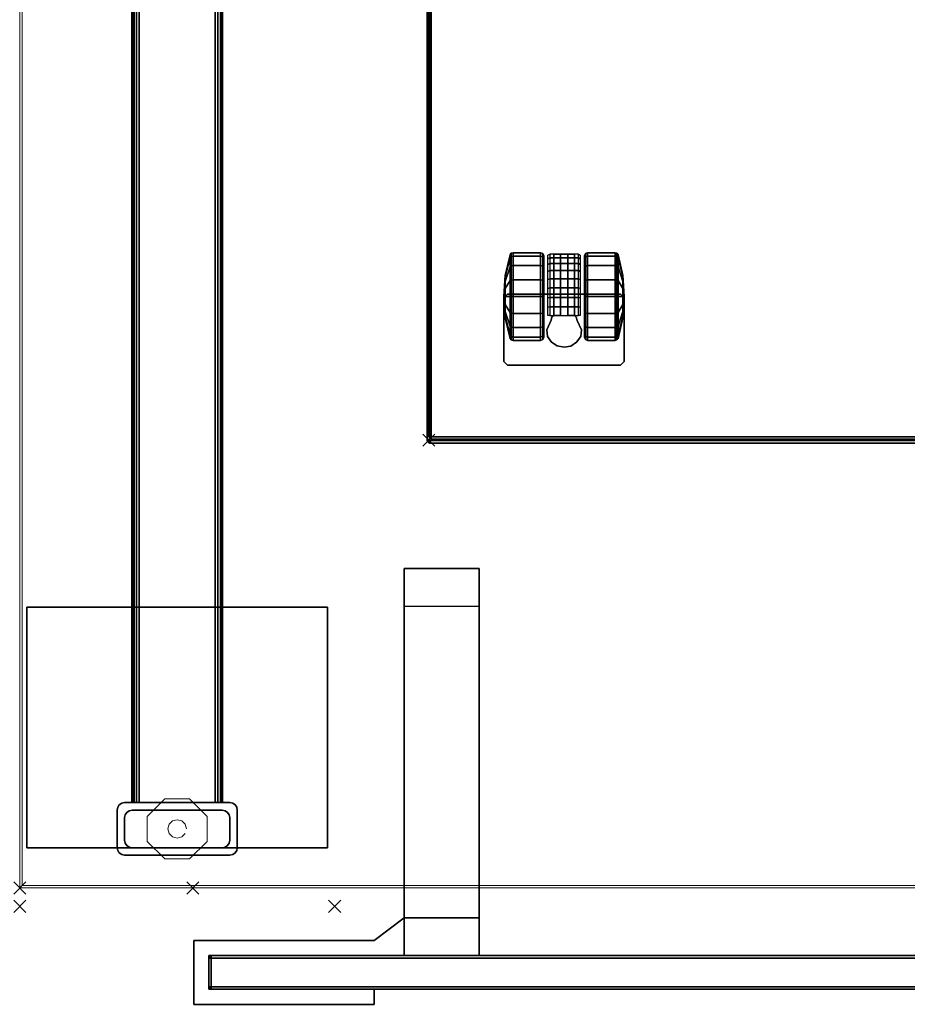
# Model space of a CAD drawing. Header units: inches. Extents: x 159 to 1116, y 667 to 1015.
# Tile 52 of 66: x 1000 to 1015, y 668 to 685. Entities that reach past the tile are written whole.
import ezdxf
from ezdxf.enums import TextEntityAlignment as Align

# ---------------------------------------------------------------- set-up
doc = ezdxf.new("R2010")
doc.units = ezdxf.units.IN
doc.header["$MEASUREMENT"] = 0
doc.header["$PDMODE"] = 3
doc.header["$PDSIZE"] = 0.1
doc.layers.add('A-FURN-3-NODE', color=135, linetype='Continuous', lineweight=9, plot=False)
for name, color, linetype in [('A-FURN-3-PED', 253, 'Continuous'), ('A-FURN-3-PED-CASTER', 251, 'Continuous'), ('A-FURN-3-PED-CUSHION', 96, 'Continuous'), ('A-FURN-3-SCREEN-HARDWARE', 253, 'Continuous'), ('A-FURN-3-SCREEN-WOOD', 33, 'Continuous'), ('A-FURN-3-SCREEN-WOOD-TRIM', 35, 'Continuous'), ('A-FURN-3-WKSF-SUPPORT-FRAME', 254, 'Continuous')]:
    doc.layers.add(name, color=color, linetype=linetype)
for name, color, linetype, lineweight in [('A-FURN-3-WKSF-SUPPORT-GLIDE', 135, 'Continuous', 9), ('A-FURN-3-WKSF-TOP', 135, 'Continuous', 9), ('A-FURN-3-WKSF-TRIM', 135, 'Continuous', 9), ('A-FURN-HAWORTH-ATT', 7, 'Continuous', 9)]:
    doc.layers.add(name, color=color, linetype=linetype, lineweight=lineweight)

# ---------------------------------------------------------------- blocks, each defined once
blk = doc.blocks.new('SUFB-2748-WU-3D-3')
at = {"layer": 'A-FURN-3-NODE'}
blk.add_point((48, 0), dxfattribs=at)
at = {"layer": 'A-FURN-3-SCREEN-HARDWARE'}
for points in [[(44.985, 1.935, 29.125), (44.985, 1.935, 27.945), (44.985, 1.685, 27.945), (44.985, 1.685, 29.125)], [(47.985, 1.935, 29.125), (47.985, 1.935, 27.945), (44.985, 1.935, 27.945), (44.985, 1.935, 29.125)], [(47.985, 0.875, 29.125), (47.985, 0.875, 27.945), (47.985, 1.935, 27.945), (47.985, 1.935, 29.125)], [(44.985, 1.685, 29.125), (44.985, 1.685, 27.945), (47.735, 1.685, 27.945), (47.735, 1.685, 29.125)], [(47.735, 1.685, 29.125), (47.735, 1.685, 27.945), (47.735, 1.125, 27.945), (47.735, 1.125, 29.125)], [(43.235, 1.125, 27.695), (43.235, 1.125, 27.945), (44.485, 1.125, 27.945), (44.485, 1.125, 27.695)], [(43.235, -5.315, 27.695), (43.235, -5.315, 27.945), (43.235, 1.125, 27.945), (43.235, 1.125, 27.695)], [(43.235, 1.125, 27.695), (44.485, 1.125, 27.695), (44.485, -4.685, 27.695), (43.235, -4.685, 27.695)], [(43.235, -5.315, 27.945), (44.485, -5.315, 27.945), (44.485, 1.125, 27.945), (43.235, 1.125, 27.945)], [(47.735, 1.125, 29.125), (47.735, 1.125, 27.945), (43.235, 1.125, 27.945), (43.235, 1.125, 29.125)], [(43.235, 1.125, 29.125), (43.235, 1.125, 27.945), (43.235, 0.495, 27.945), (43.235, 0.495, 29.125)], [(44.485, 1.125, 27.695), (44.485, 1.125, 27.945), (44.485, -5.315, 27.945), (44.485, -5.315, 27.695)], [(44.485, 0.495, 29.125), (44.485, 0.495, 27.945), (44.985, 0.875, 27.945), (44.985, 0.875, 29.125)], [(44.985, 0.875, 29.125), (44.985, 0.875, 27.945), (47.985, 0.875, 27.945), (47.985, 0.875, 29.125)], [(43.235, 0.495, 29.125), (43.235, 0.495, 27.945), (44.485, 0.495, 27.945), (44.485, 0.495, 29.125)], [(44.485, -5.315, 27.695), (44.485, -5.315, 27.945), (43.235, -5.315, 27.945), (43.235, -5.315, 27.695)]]:
    blk.add_3dface(points, dxfattribs=at)
for points, invisible_edges in [([(47.985, 1.935, 29.125), (44.985, 1.935, 29.125), (44.985, 1.685, 29.125), (47.735, 1.685, 29.125)], 8), ([(44.985, 1.685, 27.945), (44.985, 1.935, 27.945), (47.985, 1.935, 27.945), (47.735, 1.685, 27.945)], 4), ([(47.735, 1.685, 29.125), (47.735, 1.125, 29.125), (47.985, 0.875, 29.125), (47.985, 1.935, 29.125)], 10), ([(47.985, 0.875, 27.945), (47.735, 1.125, 27.945), (47.735, 1.685, 27.945), (47.985, 1.935, 27.945)], 5), ([(47.985, 0.875, 29.125), (47.735, 1.125, 29.125), (43.235, 1.125, 29.125), (44.985, 0.875, 29.125)], 5), ([(44.985, 0.875, 29.125), (43.235, 1.125, 29.125), (43.235, 0.495, 29.125), (44.485, 0.495, 29.125)], 1), ([(44.485, 1.125, 27.945), (44.485, 0.495, 27.945), (44.985, 0.875, 27.945), (44.485, 1.125, 27.945)], 4), ([(47.735, 1.125, 27.945), (44.485, 1.125, 27.945), (44.985, 0.875, 27.945), (47.985, 0.875, 27.945)], 10)]:
    blk.add_3dface(points, dxfattribs=dict(at, invisible_edges=invisible_edges))
at = {"layer": 'A-FURN-3-SCREEN-WOOD'}
for points in [[(47.695, 1.685, 41.655), (47.695, 1.685, 14.985), (0.305, 1.685, 14.985), (0.305, 1.685, 41.655)], [(0.305, 1.125, 41.655), (0.305, 1.125, 14.985), (47.695, 1.125, 14.985), (47.695, 1.125, 41.655)]]:
    blk.add_3dface(points, dxfattribs=at)
at = {"layer": 'A-FURN-3-SCREEN-WOOD-TRIM'}
for points in [[(47.695, 1.645, 41.695), (47.695, 1.685, 41.655), (0.305, 1.685, 41.655), (0.305, 1.645, 41.695)], [(0.305, 1.645, 14.945), (0.305, 1.685, 14.985), (47.695, 1.685, 14.985), (47.695, 1.645, 14.945)], [(0.305, 1.645, 41.695), (0.305, 1.165, 41.695), (47.695, 1.165, 41.695), (47.695, 1.645, 41.695)], [(0.305, 1.165, 14.945), (0.305, 1.645, 14.945), (47.695, 1.645, 14.945), (47.695, 1.165, 14.945)], [(47.695, 1.645, 41.695), (47.735, 1.645, 41.655), (47.695, 1.685, 41.655)], [(47.695, 1.685, 41.655), (47.735, 1.645, 41.655), (47.735, 1.645, 14.985), (47.695, 1.685, 14.985)], [(47.695, 1.645, 14.945), (47.695, 1.685, 14.985), (47.735, 1.645, 14.985)], [(47.695, 1.165, 41.695), (47.735, 1.165, 41.655), (47.735, 1.645, 41.655), (47.695, 1.645, 41.695)], [(47.695, 1.645, 14.945), (47.735, 1.645, 14.985), (47.735, 1.165, 14.985), (47.695, 1.165, 14.945)], [(47.735, 1.165, 14.985), (47.735, 1.645, 14.985), (47.735, 1.645, 41.655), (47.735, 1.165, 41.655)], [(0.305, 1.165, 41.695), (0.305, 1.125, 41.655), (47.695, 1.125, 41.655), (47.695, 1.165, 41.695)], [(47.695, 1.165, 14.945), (47.695, 1.125, 14.985), (0.305, 1.125, 14.985), (0.305, 1.165, 14.945)], [(47.695, 1.165, 41.695), (47.695, 1.125, 41.655), (47.735, 1.165, 41.655)], [(47.735, 1.165, 41.655), (47.695, 1.125, 41.655), (47.695, 1.125, 14.985), (47.735, 1.165, 14.985)], [(47.695, 1.165, 14.945), (47.735, 1.165, 14.985), (47.695, 1.125, 14.985)]]:
    blk.add_3dface(points, dxfattribs=at)
at = {"layer": 'A-FURN-HAWORTH-ATT', "flags": 1}
for tag, p in [('HAWMC', (0, 0)), ('HAWPN', (0, -0.167)), ('HAWSN', (0, -0.333))]:
    blk.add_attdef(tag, text='', height=0.1, dxfattribs=at).set_placement(p, align=Align.TOP_CENTER)
blk = doc.blocks.new('ZZFK-3000-PNFG-3D-3')
at = {"layer": 'A-FURN-3-NODE'}
for p in [(30, 5.24), (30, 0)]:
    blk.add_point(p, dxfattribs=at)
at = {"layer": 'A-FURN-3-WKSF-SUPPORT-FRAME'}
for points in [[(29.025, 5.12, 27.812), (29.025, 5.12, 27.562), (25.025, 5.12, 27.562), (25.025, 5.12, 27.812)], [(25.025, 5.12, 27.812), (25.025, 5.12, 27.562), (25.025, 0.12, 27.562), (25.025, 0.12, 27.812)], [(29.025, 0.12, 27.812), (29.025, 5.12, 27.812), (25.025, 5.12, 27.812), (25.025, 0.12, 27.812)], [(25.025, 0.12, 27.562), (25.025, 5.12, 27.562), (29.025, 5.12, 27.562), (29.025, 0.12, 27.562)], [(29.025, 0.12, 27.812), (29.025, 0.12, 27.562), (29.025, 5.12, 27.562), (29.025, 5.12, 27.812)], [(28.4, 3.62, 27.8), (29.025, 3.62, 27.8), (29.025, 3.62, 3), (28.4, 3.62, 3)], [(28.275, 3.495, 27.8), (28.275, 3.495, 3), (28.275, 1.745, 3), (28.275, 1.745, 27.8)], [(28.525, 3.495, 3), (28.9, 3.495, 3), (28.9, 3.495, 0.5), (28.525, 3.495, 0.5)], [(29.15, 1.745, 27.8), (29.15, 1.745, 3), (29.15, 3.495, 3), (29.15, 3.495, 27.8)], [(28.275, 3.375, 27.675), (28.275, 3.375, 26.415), (1.725, 3.375, 26.415), (1.725, 3.375, 27.675)], [(28.275, 3.375, 21.565), (28.275, 3.375, 21.175), (1.725, 3.375, 21.175), (1.725, 3.375, 21.565)], [(28.4, 3.37, 3), (28.4, 3.37, 0.5), (28.4, 1.87, 0.5), (28.4, 1.87, 3)], [(29.025, 1.87, 3), (29.025, 1.87, 0.5), (29.025, 3.37, 0.5), (29.025, 3.37, 3)], [(28.275, 3.25, 27.8), (1.725, 3.25, 27.8), (1.725, 1.99, 27.8), (28.275, 1.99, 27.8)], [(28.275, 1.99, 26.29), (1.725, 1.99, 26.29), (1.725, 3.25, 26.29), (28.275, 3.25, 26.29)], [(28.275, 1.99, 21.05), (1.725, 1.99, 21.05), (1.725, 3.25, 21.05), (28.275, 3.25, 21.05)], [(28.275, 3.25, 21.69), (1.725, 3.25, 21.69), (1.725, 1.99, 21.69), (28.275, 1.99, 21.69)], [(28.275, 1.865, 26.415), (28.275, 1.865, 27.675), (1.725, 1.865, 27.675), (1.725, 1.865, 26.415)], [(28.275, 1.865, 21.175), (28.275, 1.865, 21.565), (1.725, 1.865, 21.565), (1.725, 1.865, 21.175)], [(28.9, 1.745, 3), (28.525, 1.745, 3), (28.525, 1.745, 0.5), (28.9, 1.745, 0.5)], [(29.025, 1.62, 27.8), (28.4, 1.62, 27.8), (28.4, 1.62, 3), (29.025, 1.62, 3)], [(25.025, 0.12, 27.812), (25.025, 0.12, 27.562), (29.025, 0.12, 27.562), (29.025, 0.12, 27.812)]]:
    blk.add_3dface(points, dxfattribs=at)
at = {"layer": 'A-FURN-3-WKSF-SUPPORT-GLIDE'}
for points in [[(28.505, 3.12, 0.312), (28.505, 3.12), (28.212, 2.827), (28.212, 2.827, 0.312)], [(28.92, 3.12, 0.312), (28.92, 3.12), (28.505, 3.12), (28.505, 3.12, 0.312)], [(29.212, 2.827, 0.312), (29.212, 2.827), (28.92, 3.12), (28.92, 3.12, 0.312)], [(28.212, 2.827, 0.312), (28.212, 2.827), (28.212, 2.413), (28.212, 2.413, 0.312)], [(29.212, 2.413, 0.312), (29.212, 2.413), (29.212, 2.827), (29.212, 2.827, 0.312)], [(28.212, 2.413, 0.312), (28.212, 2.413), (28.505, 2.12), (28.505, 2.12, 0.312)], [(28.92, 2.12, 0.312), (28.92, 2.12), (29.212, 2.413), (29.212, 2.413, 0.312)], [(28.505, 2.12, 0.312), (28.505, 2.12), (28.92, 2.12), (28.92, 2.12, 0.312)]]:
    blk.add_3dface(points, dxfattribs=at)
for points, invisible_edges in [([(28.505, 2.12, 0.312), (29.212, 2.827, 0.312), (28.92, 3.12, 0.312), (28.212, 2.413, 0.312)], 5), ([(28.212, 2.413, 0.312), (28.92, 3.12, 0.312), (28.505, 3.12, 0.312), (28.212, 2.827, 0.312)], 1), ([(28.92, 2.12, 0.312), (29.212, 2.413, 0.312), (29.212, 2.827, 0.312), (28.505, 2.12, 0.312)], 4)]:
    blk.add_3dface(points, dxfattribs=dict(at, invisible_edges=invisible_edges))
at = {"layer": 'A-FURN-HAWORTH-ATT', "flags": 1}
for tag, p in [('HAWMC', (0, 0)), ('HAWPN', (0, -0.167))]:
    blk.add_attdef(tag, text='', height=0.1, dxfattribs=at).set_placement(p, align=Align.TOP_CENTER)
at = {"layer": 'A-FURN-3-WKSF-SUPPORT-FRAME'}
mesh = blk.add_polymesh((2, 5), dxfattribs=at)
for k, corner in enumerate([(28.4, 3.62, 3), (28.352, 3.61, 3), (28.312, 3.583, 3), (28.285, 3.543, 3), (28.275, 3.495, 3), (28.4, 3.62, 27.8), (28.352, 3.61, 27.8), (28.312, 3.583, 27.8), (28.285, 3.543, 27.8), (28.275, 3.495, 27.8)]):
    mesh.set_mesh_vertex(divmod(k, 5), corner)
mesh = blk.add_polymesh((2, 5), dxfattribs=at)
for k, corner in enumerate([(29.15, 3.495, 3), (29.14, 3.543, 3), (29.113, 3.583, 3), (29.073, 3.61, 3), (29.025, 3.62, 3), (29.15, 3.495, 27.8), (29.14, 3.543, 27.8), (29.113, 3.583, 27.8), (29.073, 3.61, 27.8), (29.025, 3.62, 27.8)]):
    mesh.set_mesh_vertex(divmod(k, 5), corner)
mesh = blk.add_polymesh((2, 5), dxfattribs=at)
for k, corner in enumerate([(28.525, 3.495, 0.5), (28.477, 3.485, 0.5), (28.437, 3.458, 0.5), (28.41, 3.418, 0.5), (28.4, 3.37, 0.5), (28.525, 3.495, 3), (28.477, 3.485, 3), (28.437, 3.458, 3), (28.41, 3.418, 3), (28.4, 3.37, 3)]):
    mesh.set_mesh_vertex(divmod(k, 5), corner)
mesh = blk.add_polymesh((2, 5), dxfattribs=at)
for k, corner in enumerate([(29.025, 3.37, 0.5), (29.015, 3.418, 0.5), (28.988, 3.458, 0.5), (28.948, 3.485, 0.5), (28.9, 3.495, 0.5), (29.025, 3.37, 3), (29.015, 3.418, 3), (28.988, 3.458, 3), (28.948, 3.485, 3), (28.9, 3.495, 3)]):
    mesh.set_mesh_vertex(divmod(k, 5), corner)
mesh = blk.add_polymesh((2, 5), dxfattribs=at)
for k, corner in enumerate([(1.725, 3.25, 26.29), (1.725, 3.298, 26.3), (1.725, 3.338, 26.327), (1.725, 3.365, 26.367), (1.725, 3.375, 26.415), (28.275, 3.25, 26.29), (28.275, 3.298, 26.3), (28.275, 3.338, 26.327), (28.275, 3.365, 26.367), (28.275, 3.375, 26.415)]):
    mesh.set_mesh_vertex(divmod(k, 5), corner)
mesh = blk.add_polymesh((2, 5), dxfattribs=at)
for k, corner in enumerate([(1.725, 3.375, 27.675), (1.725, 3.365, 27.723), (1.725, 3.338, 27.763), (1.725, 3.298, 27.79), (1.725, 3.25, 27.8), (28.275, 3.375, 27.675), (28.275, 3.365, 27.723), (28.275, 3.338, 27.763), (28.275, 3.298, 27.79), (28.275, 3.25, 27.8)]):
    mesh.set_mesh_vertex(divmod(k, 5), corner)
mesh = blk.add_polymesh((2, 5), dxfattribs=at)
for k, corner in enumerate([(1.725, 3.375, 21.565), (1.725, 3.365, 21.613), (1.725, 3.338, 21.653), (1.725, 3.298, 21.68), (1.725, 3.25, 21.69), (28.275, 3.375, 21.565), (28.275, 3.365, 21.613), (28.275, 3.338, 21.653), (28.275, 3.298, 21.68), (28.275, 3.25, 21.69)]):
    mesh.set_mesh_vertex(divmod(k, 5), corner)
mesh = blk.add_polymesh((2, 5), dxfattribs=at)
for k, corner in enumerate([(1.725, 3.25, 21.05), (1.725, 3.298, 21.06), (1.725, 3.338, 21.087), (1.725, 3.365, 21.127), (1.725, 3.375, 21.175), (28.275, 3.25, 21.05), (28.275, 3.298, 21.06), (28.275, 3.338, 21.087), (28.275, 3.365, 21.127), (28.275, 3.375, 21.175)]):
    mesh.set_mesh_vertex(divmod(k, 5), corner)
mesh = blk.add_polymesh((2, 5), dxfattribs=at)
for k, corner in enumerate([(1.725, 1.865, 26.415), (1.725, 1.875, 26.367), (1.725, 1.902, 26.327), (1.725, 1.942, 26.3), (1.725, 1.99, 26.29), (28.275, 1.865, 26.415), (28.275, 1.875, 26.367), (28.275, 1.902, 26.327), (28.275, 1.942, 26.3), (28.275, 1.99, 26.29)]):
    mesh.set_mesh_vertex(divmod(k, 5), corner)
mesh = blk.add_polymesh((2, 5), dxfattribs=at)
for k, corner in enumerate([(1.725, 1.99, 27.8), (1.725, 1.942, 27.79), (1.725, 1.902, 27.763), (1.725, 1.875, 27.723), (1.725, 1.865, 27.675), (28.275, 1.99, 27.8), (28.275, 1.942, 27.79), (28.275, 1.902, 27.763), (28.275, 1.875, 27.723), (28.275, 1.865, 27.675)]):
    mesh.set_mesh_vertex(divmod(k, 5), corner)
mesh = blk.add_polymesh((2, 5), dxfattribs=at)
for k, corner in enumerate([(1.725, 1.99, 21.69), (1.725, 1.942, 21.68), (1.725, 1.902, 21.653), (1.725, 1.875, 21.613), (1.725, 1.865, 21.565), (28.275, 1.99, 21.69), (28.275, 1.942, 21.68), (28.275, 1.902, 21.653), (28.275, 1.875, 21.613), (28.275, 1.865, 21.565)]):
    mesh.set_mesh_vertex(divmod(k, 5), corner)
mesh = blk.add_polymesh((2, 5), dxfattribs=at)
for k, corner in enumerate([(1.725, 1.865, 21.175), (1.725, 1.875, 21.127), (1.725, 1.902, 21.087), (1.725, 1.942, 21.06), (1.725, 1.99, 21.05), (28.275, 1.865, 21.175), (28.275, 1.875, 21.127), (28.275, 1.902, 21.087), (28.275, 1.942, 21.06), (28.275, 1.99, 21.05)]):
    mesh.set_mesh_vertex(divmod(k, 5), corner)
mesh = blk.add_polymesh((2, 5), dxfattribs=at)
for k, corner in enumerate([(28.4, 1.87, 0.5), (28.41, 1.822, 0.5), (28.437, 1.782, 0.5), (28.477, 1.755, 0.5), (28.525, 1.745, 0.5), (28.4, 1.87, 3), (28.41, 1.822, 3), (28.437, 1.782, 3), (28.477, 1.755, 3), (28.525, 1.745, 3)]):
    mesh.set_mesh_vertex(divmod(k, 5), corner)
mesh = blk.add_polymesh((2, 5), dxfattribs=at)
for k, corner in enumerate([(28.9, 1.745, 0.5), (28.948, 1.755, 0.5), (28.988, 1.782, 0.5), (29.015, 1.822, 0.5), (29.025, 1.87, 0.5), (28.9, 1.745, 3), (28.948, 1.755, 3), (28.988, 1.782, 3), (29.015, 1.822, 3), (29.025, 1.87, 3)]):
    mesh.set_mesh_vertex(divmod(k, 5), corner)
mesh = blk.add_polymesh((2, 5), dxfattribs=at)
for k, corner in enumerate([(28.275, 1.745, 3), (28.285, 1.697, 3), (28.312, 1.657, 3), (28.352, 1.63, 3), (28.4, 1.62, 3), (28.275, 1.745, 27.8), (28.285, 1.697, 27.8), (28.312, 1.657, 27.8), (28.352, 1.63, 27.8), (28.4, 1.62, 27.8)]):
    mesh.set_mesh_vertex(divmod(k, 5), corner)
mesh = blk.add_polymesh((2, 5), dxfattribs=at)
for k, corner in enumerate([(29.025, 1.62, 3), (29.073, 1.63, 3), (29.113, 1.657, 3), (29.14, 1.697, 3), (29.15, 1.745, 3), (29.025, 1.62, 27.8), (29.073, 1.63, 27.8), (29.113, 1.657, 27.8), (29.14, 1.697, 27.8), (29.15, 1.745, 27.8)]):
    mesh.set_mesh_vertex(divmod(k, 5), corner)
at = {"layer": 'A-FURN-3-WKSF-SUPPORT-GLIDE'}
mesh = blk.add_polymesh((2, 12), dxfattribs=dict(at, n_close=True))
for k, corner in enumerate([(28.712, 2.774, 0.312), (28.636, 2.753, 0.312), (28.579, 2.697, 0.312), (28.559, 2.62, 0.312), (28.579, 2.543, 0.312), (28.636, 2.487, 0.312), (28.712, 2.466, 0.312), (28.789, 2.487, 0.312), (28.846, 2.543, 0.312), (28.866, 2.62, 0.312), (28.846, 2.697, 0.312), (28.789, 2.753, 0.312), (28.712, 2.774, 0.5), (28.636, 2.753, 0.5), (28.579, 2.697, 0.5), (28.559, 2.62, 0.5), (28.579, 2.543, 0.5), (28.636, 2.487, 0.5), (28.712, 2.466, 0.5), (28.789, 2.487, 0.5), (28.846, 2.543, 0.5), (28.866, 2.62, 0.5), (28.846, 2.697, 0.5), (28.789, 2.753, 0.5)]):
    mesh.set_mesh_vertex(divmod(k, 12), corner)
blk = doc.blocks.new('WURA-3066-LJSC-3D-3')
at = {"layer": 'A-FURN-3-NODE'}
blk.add_point((66, 0), dxfattribs=at)
at = {"layer": 'A-FURN-3-WKSF-TOP', "invisible_edges": 12}
for points in [[(0.04, -29.882, 27.75), (0.04, -0.04, 27.75), (65.96, -0.04, 27.75), (65.96, -29.882, 27.75)], [(65.96, -0.04, 29), (0.04, -0.04, 29), (0.04, -29.882, 29), (65.96, -29.882, 29)]]:
    blk.add_3dface(points, dxfattribs=at)
at = {"layer": 'A-FURN-3-WKSF-TRIM'}
for points in [[(66, 0, 28.96), (0, 0, 28.96), (0.04, -0.04, 29), (65.96, -0.04, 29)], [(0, 0, 27.79), (66, 0, 27.79), (65.96, -0.04, 27.75), (0.04, -0.04, 27.75)], [(66, 0, 27.79), (0, 0, 27.79), (0, 0, 28.96), (66, 0, 28.96)], [(65.96, -29.882, 29), (66, -29.882, 28.96), (66, 0, 28.96), (65.96, -0.04, 29)], [(65.96, -0.04, 27.75), (66, 0, 27.79), (66, -29.882, 27.79), (65.96, -29.882, 27.75)]]:
    blk.add_3dface(points, dxfattribs=at)
at = {"layer": 'A-FURN-3-WKSF-TRIM', "invisible_edges": 1}
blk.add_3dface([(66, -29.882, 28.96), (66, -29.882, 27.79), (66, 0, 27.79), (66, 0, 28.96)], dxfattribs=at)
at = {"layer": 'A-FURN-HAWORTH-ATT', "flags": 1}
for tag, p in [('HAWMC', (0, 0)), ('HAWPN', (0, -0.167))]:
    blk.add_attdef(tag, text='', height=0.1, dxfattribs=at).set_placement(p, align=Align.TOP_CENTER)
blk = doc.blocks.new('JCTB-24-3D-3')
at = {"layer": 'A-FURN-3-NODE'}
blk.add_point((7.5, 11.25), dxfattribs=at)
at = {"layer": 'A-FURN-3-PED-CUSHION'}
for points in [[(7.49, 11.26, 22.376), (7.49, 11.3, 22.336), (-7.49, 11.3, 22.336), (-7.49, 11.26, 22.376)], [(-7.49, 11.3, 21.416), (7.49, 11.3, 21.416), (7.49, 11.26, 21.376), (-7.49, 11.26, 21.376)], [(-7.49, 11.3, 22.336), (7.49, 11.3, 22.336), (7.49, 11.3, 21.416), (-7.49, 11.3, 21.416)], [(7.49, 11.26, 22.376), (7.53, 11.26, 22.336), (7.49, 11.3, 22.336), (7.49, 11.26, 22.376)], [(7.49, 11.3, 21.416), (7.53, 11.26, 21.416), (7.49, 11.26, 21.376)], [(7.49, 11.3, 22.336), (7.53, 11.26, 22.336), (7.53, 11.26, 21.416), (7.49, 11.3, 21.416)], [(7.49, 11.26, 22.376), (-7.49, 11.26, 22.376), (-7.49, -11.76, 22.376), (7.49, -11.76, 22.376)], [(-7.49, -11.76, 21.376), (-7.49, 11.26, 21.376), (7.49, 11.26, 21.376), (7.49, -11.76, 21.376)], [(7.49, -11.76, 22.376), (7.53, -11.76, 22.336), (7.53, 11.26, 22.336), (7.49, 11.26, 22.376)], [(7.53, 11.26, 21.416), (7.53, -11.76, 21.416), (7.49, -11.76, 21.376), (7.49, 11.26, 21.376)], [(7.53, -11.76, 21.416), (7.53, 11.26, 21.416), (7.53, 11.26, 22.336), (7.53, -11.76, 22.336)]]:
    blk.add_3dface(points, dxfattribs=at)
blk = doc.blocks.new('JPTA-24-SJC-3D-3')
at = {"layer": 'A-FURN-3-NODE'}
blk.add_point((7.5, 11.25), dxfattribs=at)
at = {"layer": 'A-FURN-3-PED'}
for points in [[(-7.46, 11.195, 1.75), (-7.46, 11.235, 1.79), (7.46, 11.235, 1.79), (7.46, 11.195, 1.75)], [(-7.46, 11.235, 1.79), (-7.46, 11.235, 21.376), (7.46, 11.235, 21.376), (7.46, 11.235, 1.79)], [(-7.46, -10.96, 1.75), (-7.46, 11.195, 1.75), (7.46, 11.195, 1.75), (7.46, -10.96, 1.75)], [(7.46, 11.235, 1.79), (7.5, 11.195, 1.79), (7.46, 11.195, 1.75)], [(7.5, 11.195, 1.79), (7.46, 11.235, 1.79), (7.46, 11.235, 21.376), (7.5, 11.195, 21.376)], [(7.46, 11.195, 1.75), (7.5, 11.195, 1.79), (7.5, -10.96, 1.79), (7.46, -10.96, 1.75)], [(7.5, 11.195, 1.79), (7.5, 11.195, 21.376), (7.5, -10.96, 21.376), (7.5, -10.96, 1.79)]]:
    blk.add_3dface(points, dxfattribs=at)
at = {"layer": 'A-FURN-3-PED-CASTER'}
for points in [[(4.25, 9.945, 1.75), (4.31, 10.005, 1.75), (4.31, 10.005, 1.631), (4.25, 9.945, 1.631)], [(6.19, 10.005, 1.75), (6.19, 10.005, 1.631), (4.31, 10.005, 1.631), (4.31, 10.005, 1.75)], [(6.25, 9.945, 1.75), (6.25, 9.945, 1.631), (6.19, 10.005, 1.631), (6.19, 10.005, 1.75)], [(4.25, 8.884, 1.631), (4.25, 8.884, 1.75), (4.25, 9.945, 1.75), (4.25, 9.945, 1.631)], [(6.25, 9.945, 1.75), (6.25, 8.884, 1.75), (6.25, 8.884, 1.631), (6.25, 9.945, 1.631)], [(5.033, 9.26, 0.426), (5.033, 9.26, 1.337), (4.963, 9.418, 1.337), (4.963, 9.418, 0.426)], [(5.537, 9.416, 1.337), (5.467, 9.258, 1.337), (5.467, 9.258, 0.426), (5.537, 9.416, 0.426)], [(5.033, 9.26, 0.426), (5.048, 9.205, 0.426), (5.048, 9.205, 1.337), (5.033, 9.26, 1.337)], [(5.078, 9.179, 0.426), (5.078, 9.179, 1.337), (5.048, 9.205, 1.337), (5.048, 9.205, 0.426)], [(5.078, 9.179, 0.486), (5.19, 9.179, 0.486), (5.19, 9.179, 1.303), (5.078, 9.179, 1.337)], [(5.078, 9.179, 0.486), (5.078, 9.179, 0.426), (5.078, 8.157, 0.426), (5.078, 8.157, 0.486)], [(5.19, 9.179, 0.486), (5.078, 9.179, 0.486), (5.078, 8.157, 0.486), (5.19, 8.157, 0.486)], [(5.19, 8.157, 0.913), (5.19, 8.582, 1.354), (5.19, 9.179, 1.303)], [(5.19, 9.179, 0.486), (5.19, 8.157, 0.486), (5.19, 8.157, 0.913), (5.19, 9.179, 1.303)], [(5.31, 9.179, 1.303), (5.31, 9.179, 0.486), (5.422, 9.179, 0.486), (5.422, 9.179, 1.337)], [(5.422, 8.157, 0.486), (5.422, 9.179, 0.486), (5.31, 9.179, 0.486), (5.31, 8.157, 0.486)], [(5.31, 8.157, 0.913), (5.31, 8.157, 0.486), (5.31, 9.179, 0.486), (5.31, 9.179, 1.303)], [(5.31, 9.179, 1.303), (5.31, 8.582, 1.354), (5.31, 8.157, 0.913), (5.31, 9.179, 1.303)], [(5.452, 9.205, 0.426), (5.452, 9.203, 1.337), (5.422, 9.179, 1.337), (5.422, 9.179, 0.426)], [(5.422, 8.157, 0.426), (5.422, 9.179, 0.426), (5.422, 9.179, 0.486), (5.422, 8.157, 0.486)], [(5.452, 9.203, 1.337), (5.452, 9.205, 0.426), (5.467, 9.258, 0.426), (5.467, 9.258, 1.337)], [(4.31, 8.824, 1.631), (4.31, 8.824, 1.75), (4.25, 8.884, 1.75), (4.25, 8.884, 1.631)], [(6.25, 8.884, 1.75), (6.19, 8.824, 1.75), (6.19, 8.824, 1.631), (6.25, 8.884, 1.631)], [(6.19, 8.824, 1.75), (4.31, 8.824, 1.75), (4.31, 8.824, 1.631), (6.19, 8.824, 1.631)], [(5.422, 8.157, 0.486), (5.078, 8.157, 0.486), (5.078, 8.157, 0.426), (5.422, 8.157, 0.426)], [(5.31, 8.157, 0.913), (5.19, 8.157, 0.913), (5.19, 8.157, 0.486), (5.31, 8.157, 0.486)]]:
    blk.add_3dface(points, dxfattribs=at)
mesh = blk.add_polymesh((2, 9), dxfattribs=at)
for k, corner in enumerate([(4.963, 9.418, 1.337), (4.974, 9.53, 1.337), (5.042, 9.623, 1.337), (5.138, 9.686, 1.337), (5.251, 9.707, 1.337), (5.363, 9.685, 1.337), (5.459, 9.622, 1.337), (5.526, 9.528, 1.337), (5.537, 9.416, 1.337), (4.963, 9.418, 0.426), (4.974, 9.53, 0.426), (5.042, 9.623, 0.426), (5.138, 9.686, 0.426), (5.251, 9.707, 0.426), (5.363, 9.685, 0.426), (5.459, 9.622, 0.426), (5.526, 9.528, 0.426), (5.537, 9.416, 0.426)]):
    mesh.set_mesh_vertex(divmod(k, 9), corner)
mesh = blk.add_polymesh((16, 9), dxfattribs=dict(at, m_close=True))
for k, corner in enumerate([(4.91, 8.863, 0.73), (4.91, 8.863, 1.41), (4.895, 8.863, 1.445), (4.86, 8.863, 1.46), (4.401, 8.863, 1.46), (4.371, 8.863, 1.451), (4.353, 8.863, 1.426), (4.271, 8.863, 1.083), (4.25, 8.863, 0.73), (4.91, 8.863, 0.73), (4.91, 8.603, 1.358), (4.895, 8.59, 1.391), (4.86, 8.584, 1.404), (4.401, 8.584, 1.404), (4.371, 8.588, 1.396), (4.353, 8.597, 1.373), (4.271, 8.729, 1.056), (4.25, 8.863, 0.73), (4.91, 8.863, 0.73), (4.91, 8.383, 1.211), (4.895, 8.358, 1.236), (4.86, 8.347, 1.246), (4.401, 8.347, 1.246), (4.371, 8.354, 1.24), (4.353, 8.371, 1.222), (4.271, 8.614, 0.979), (4.25, 8.863, 0.73), (4.91, 8.863, 0.73), (4.91, 8.235, 0.99), (4.895, 8.203, 1.004), (4.86, 8.189, 1.009), (4.401, 8.189, 1.009), (4.371, 8.198, 1.006), (4.353, 8.221, 0.996), (4.271, 8.538, 0.865), (4.25, 8.863, 0.73), (4.91, 8.863, 0.73), (4.91, 8.184, 0.73), (4.895, 8.148, 0.73), (4.86, 8.134, 0.73), (4.401, 8.134, 0.73), (4.371, 8.143, 0.73), (4.353, 8.168, 0.73), (4.271, 8.511, 0.73), (4.25, 8.863, 0.73), (4.91, 8.863, 0.73), (4.91, 8.235, 0.47), (4.895, 8.203, 0.456), (4.86, 8.189, 0.451), (4.401, 8.189, 0.451), (4.371, 8.198, 0.454), (4.353, 8.221, 0.464), (4.271, 8.538, 0.595), (4.25, 8.863, 0.73), (4.91, 8.863, 0.73), (4.91, 8.383, 0.249), (4.895, 8.358, 0.224), (4.86, 8.347, 0.214), (4.401, 8.347, 0.214), (4.371, 8.354, 0.22), (4.353, 8.371, 0.238), (4.271, 8.614, 0.481), (4.25, 8.863, 0.73), (4.91, 8.863, 0.73), (4.91, 8.603, 0.102), (4.895, 8.59, 0.069), (4.86, 8.584, 0.056), (4.401, 8.584, 0.056), (4.371, 8.588, 0.064), (4.353, 8.597, 0.087), (4.271, 8.729, 0.404), (4.25, 8.863, 0.73), (4.91, 8.863, 0.73), (4.91, 8.863, 0.05), (4.895, 8.863, 0.015), (4.86, 8.863), (4.401, 8.863), (4.371, 8.863, 0.009), (4.353, 8.863, 0.034), (4.271, 8.863, 0.377), (4.25, 8.863, 0.73), (4.91, 8.863, 0.73), (4.91, 9.124, 0.102), (4.895, 9.137, 0.069), (4.86, 9.143, 0.056), (4.401, 9.143, 0.056), (4.371, 9.139, 0.064), (4.353, 9.13, 0.087), (4.271, 8.998, 0.404), (4.25, 8.863, 0.73), (4.91, 8.863, 0.73), (4.91, 9.344, 0.249), (4.895, 9.369, 0.224), (4.86, 9.38, 0.214), (4.401, 9.38, 0.214), (4.371, 9.373, 0.22), (4.353, 9.356, 0.238), (4.271, 9.113, 0.481), (4.25, 8.863, 0.73), (4.91, 8.863, 0.73), (4.91, 9.492, 0.47), (4.895, 9.524, 0.456), (4.86, 9.538, 0.451), (4.401, 9.538, 0.451), (4.371, 9.529, 0.454), (4.353, 9.506, 0.464), (4.271, 9.189, 0.595), (4.25, 8.863, 0.73), (4.91, 8.863, 0.73), (4.91, 9.543, 0.73), (4.895, 9.579, 0.73), (4.86, 9.594, 0.73), (4.401, 9.594, 0.73), (4.371, 9.584, 0.73), (4.353, 9.559, 0.73), (4.271, 9.216, 0.73), (4.25, 8.863, 0.73), (4.91, 8.863, 0.73), (4.91, 9.492, 0.99), (4.895, 9.524, 1.004), (4.86, 9.538, 1.009), (4.401, 9.538, 1.009), (4.371, 9.529, 1.006), (4.353, 9.506, 0.996), (4.271, 9.189, 0.865), (4.25, 8.863, 0.73), (4.91, 8.863, 0.73), (4.91, 9.344, 1.211), (4.895, 9.369, 1.236), (4.86, 9.38, 1.246), (4.401, 9.38, 1.246), (4.371, 9.373, 1.24), (4.353, 9.356, 1.222), (4.271, 9.113, 0.979), (4.25, 8.863, 0.73), (4.91, 8.863, 0.73), (4.91, 9.124, 1.358), (4.895, 9.137, 1.391), (4.86, 9.143, 1.404), (4.401, 9.143, 1.404), (4.371, 9.139, 1.396), (4.353, 9.13, 1.373), (4.271, 8.998, 1.056), (4.25, 8.863, 0.73)]):
    mesh.set_mesh_vertex(divmod(k, 9), corner)
mesh = blk.add_polymesh((16, 9), dxfattribs=dict(at, m_close=True))
for k, corner in enumerate([(5.59, 8.863, 0.73), (5.59, 8.863, 1.41), (5.605, 8.863, 1.445), (5.64, 8.863, 1.46), (6.099, 8.863, 1.46), (6.129, 8.863, 1.451), (6.147, 8.863, 1.426), (6.229, 8.863, 1.083), (6.25, 8.863, 0.73), (5.59, 8.863, 0.73), (5.59, 9.124, 1.358), (5.605, 9.137, 1.391), (5.64, 9.143, 1.404), (6.099, 9.143, 1.404), (6.129, 9.139, 1.396), (6.147, 9.13, 1.373), (6.229, 8.998, 1.056), (6.25, 8.863, 0.73), (5.59, 8.863, 0.73), (5.59, 9.344, 1.211), (5.605, 9.369, 1.236), (5.64, 9.38, 1.246), (6.099, 9.38, 1.246), (6.129, 9.373, 1.24), (6.147, 9.356, 1.222), (6.229, 9.113, 0.979), (6.25, 8.863, 0.73), (5.59, 8.863, 0.73), (5.59, 9.492, 0.99), (5.605, 9.524, 1.004), (5.64, 9.538, 1.009), (6.099, 9.538, 1.009), (6.129, 9.529, 1.006), (6.147, 9.506, 0.996), (6.229, 9.189, 0.865), (6.25, 8.863, 0.73), (5.59, 8.863, 0.73), (5.59, 9.543, 0.73), (5.605, 9.579, 0.73), (5.64, 9.594, 0.73), (6.099, 9.594, 0.73), (6.129, 9.584, 0.73), (6.147, 9.559, 0.73), (6.229, 9.216, 0.73), (6.25, 8.863, 0.73), (5.59, 8.863, 0.73), (5.59, 9.492, 0.47), (5.605, 9.524, 0.456), (5.64, 9.538, 0.451), (6.099, 9.538, 0.451), (6.129, 9.529, 0.454), (6.147, 9.506, 0.464), (6.229, 9.189, 0.595), (6.25, 8.863, 0.73), (5.59, 8.863, 0.73), (5.59, 9.344, 0.249), (5.605, 9.369, 0.224), (5.64, 9.38, 0.214), (6.099, 9.38, 0.214), (6.129, 9.373, 0.22), (6.147, 9.356, 0.238), (6.229, 9.113, 0.481), (6.25, 8.863, 0.73), (5.59, 8.863, 0.73), (5.59, 9.124, 0.102), (5.605, 9.137, 0.069), (5.64, 9.143, 0.056), (6.099, 9.143, 0.056), (6.129, 9.139, 0.064), (6.147, 9.13, 0.087), (6.229, 8.998, 0.404), (6.25, 8.863, 0.73), (5.59, 8.863, 0.73), (5.59, 8.863, 0.05), (5.605, 8.863, 0.015), (5.64, 8.863), (6.099, 8.863), (6.129, 8.863, 0.009), (6.147, 8.863, 0.034), (6.229, 8.863, 0.377), (6.25, 8.863, 0.73), (5.59, 8.863, 0.73), (5.59, 8.603, 0.102), (5.605, 8.59, 0.069), (5.64, 8.584, 0.056), (6.099, 8.584, 0.056), (6.129, 8.588, 0.064), (6.147, 8.597, 0.087), (6.229, 8.729, 0.404), (6.25, 8.863, 0.73), (5.59, 8.863, 0.73), (5.59, 8.383, 0.249), (5.605, 8.358, 0.224), (5.64, 8.347, 0.214), (6.099, 8.347, 0.214), (6.129, 8.354, 0.22), (6.147, 8.371, 0.238), (6.229, 8.614, 0.481), (6.25, 8.863, 0.73), (5.59, 8.863, 0.73), (5.59, 8.235, 0.47), (5.605, 8.203, 0.456), (5.64, 8.189, 0.451), (6.099, 8.189, 0.451), (6.129, 8.198, 0.454), (6.147, 8.221, 0.464), (6.229, 8.538, 0.595), (6.25, 8.863, 0.73), (5.59, 8.863, 0.73), (5.59, 8.184, 0.73), (5.605, 8.148, 0.73), (5.64, 8.134, 0.73), (6.099, 8.134, 0.73), (6.129, 8.143, 0.73), (6.147, 8.168, 0.73), (6.229, 8.511, 0.73), (6.25, 8.863, 0.73), (5.59, 8.863, 0.73), (5.59, 8.235, 0.99), (5.605, 8.203, 1.004), (5.64, 8.189, 1.009), (6.099, 8.189, 1.009), (6.129, 8.198, 1.006), (6.147, 8.221, 0.996), (6.229, 8.538, 0.865), (6.25, 8.863, 0.73), (5.59, 8.863, 0.73), (5.59, 8.383, 1.211), (5.605, 8.358, 1.236), (5.64, 8.347, 1.246), (6.099, 8.347, 1.246), (6.129, 8.354, 1.24), (6.147, 8.371, 1.222), (6.229, 8.614, 0.979), (6.25, 8.863, 0.73), (5.59, 8.863, 0.73), (5.59, 8.603, 1.358), (5.605, 8.59, 1.391), (5.64, 8.584, 1.404), (6.099, 8.584, 1.404), (6.129, 8.588, 1.396), (6.147, 8.597, 1.373), (6.229, 8.729, 1.056), (6.25, 8.863, 0.73)]):
    mesh.set_mesh_vertex(divmod(k, 9), corner)
mesh = blk.add_polymesh((2, 9), dxfattribs=at)
for k, corner in enumerate([(4.982, 8.177, 0.913), (4.982, 8.238, 1.055), (4.982, 8.329, 1.18), (4.982, 8.446, 1.282), (4.982, 8.582, 1.354), (4.982, 8.732, 1.393), (4.982, 8.887, 1.398), (4.982, 9.038, 1.367), (4.982, 9.179, 1.303), (5.01, 8.157, 0.913), (5.01, 8.219, 1.058), (5.01, 8.311, 1.186), (5.01, 8.43, 1.291), (5.01, 8.568, 1.367), (5.01, 8.719, 1.411), (5.01, 8.877, 1.421), (5.01, 9.033, 1.396), (5.01, 9.179, 1.337)]):
    mesh.set_mesh_vertex(divmod(k, 9), corner)
mesh = blk.add_polymesh((2, 9), dxfattribs=at)
for k, corner in enumerate([(5.01, 9.179, 1.337), (5.01, 9.033, 1.396), (5.01, 8.877, 1.421), (5.01, 8.719, 1.411), (5.01, 8.568, 1.367), (5.01, 8.43, 1.291), (5.01, 8.311, 1.186), (5.01, 8.219, 1.058), (5.01, 8.157, 0.913), (5.49, 9.179, 1.337), (5.49, 9.033, 1.396), (5.49, 8.877, 1.421), (5.49, 8.719, 1.411), (5.49, 8.568, 1.367), (5.49, 8.43, 1.291), (5.49, 8.311, 1.186), (5.49, 8.219, 1.058), (5.49, 8.157, 0.913)]):
    mesh.set_mesh_vertex(divmod(k, 9), corner)
mesh = blk.add_polymesh((2, 9), dxfattribs=at)
for k, corner in enumerate([(5.49, 8.157, 0.913), (5.49, 8.219, 1.058), (5.49, 8.311, 1.186), (5.49, 8.43, 1.291), (5.49, 8.568, 1.367), (5.49, 8.719, 1.411), (5.49, 8.877, 1.421), (5.49, 9.033, 1.396), (5.49, 9.179, 1.337), (5.518, 8.177, 0.913), (5.518, 8.238, 1.055), (5.518, 8.329, 1.18), (5.518, 8.446, 1.282), (5.518, 8.582, 1.354), (5.518, 8.732, 1.393), (5.518, 8.887, 1.398), (5.518, 9.038, 1.367), (5.518, 9.179, 1.303)]):
    mesh.set_mesh_vertex(divmod(k, 9), corner)

msp = doc.modelspace()

# ---------------------------------------------------------------- block references
for name, p, rotation in [('JPTA-24-SJC-3D-3', (1014.529, 689.1), 180), ('JCTB-24-3D-3', (1014.529, 689.1), 180), ('WURA-3066-LJSC-3D-3', (1066.222, 670.4), 180), ('ZZFK-3000-PNFG-3D-3', (1000.222, 700.095), 270), ('SUFB-2748-WU-3D-3', (1051.102, 670.4), 180)]:
    msp.add_blockref(name, p, dxfattribs=dict(rotation=rotation))

doc.saveas('drawing.dxf')
